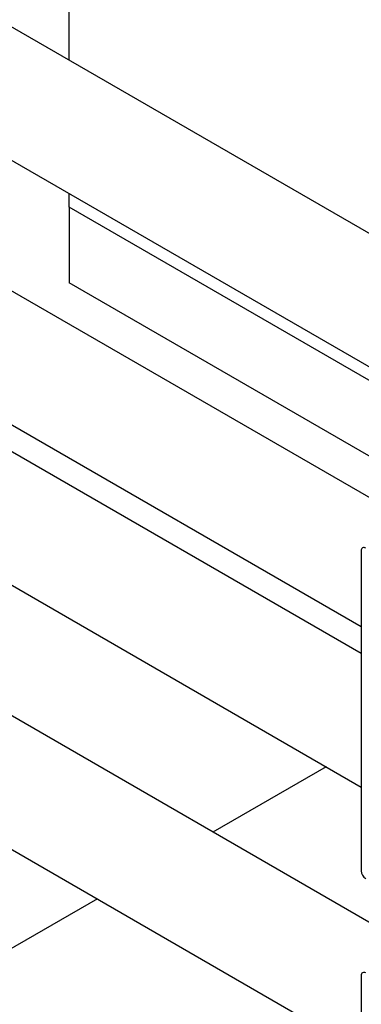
# Model space of a CAD drawing. Header units: millimetres. Extents: x 0 to 25230, y 0 to 17820.
# Tile 154 of 214: x 14449 to 14508, y 11914 to 12084. Entities that reach past the tile are written whole.
import ezdxf

# ---------------------------------------------------------------- set-up
doc = ezdxf.new("R2010")
doc.units = ezdxf.units.MM
doc.linetypes.add('SLD-Sólida', pattern=[0])
doc.layers.add('REFERÊNCIAS', color=9, linetype='SLD-Sólida')

msp = doc.modelspace()

# ---------------------------------------------------------------- linework, layer by layer
at = {"color": 7, "linetype": 'SLD-Sólida', "lineweight": 25, "ltscale": 30}
for p, q in [((14558.98, 12018.77), (14321.04, 12156.13)), ((14519.38, 11995.91), (14246.08, 12153.68)), ((14311.04, 12138.81), (14538.98, 12007.22)), ((14236.08, 12136.36), (14508.37, 11979.17)), ((14519.38, 11922.42), (14241.84, 12082.64)), ((14508.37, 11974.5), (14321.04, 12082.64)), ((14231.84, 12065.32), (14508.37, 11905.68)), ((14311.04, 12065.32), (14508.37, 11951.4)), ((14508.37, 11992.28), (14508.37, 11936.91)), ((14508.37, 11918.79), (14508.37, 11863.43))]:
    msp.add_line(p, q, dxfattribs=at)
at = {"color": 7, "linetype": 'SLD-Sólida', "lineweight": 25, "ltscale": 900}
for centre, radius, start, end in [((14508.84, 11992.35), 0.48, 50.7967, 189.214), ((14510.06, 11936.99), 1.69, 182.6055, 237.3945), ((14508.84, 11918.86), 0.48, 50.7967, 189.214)]:
    msp.add_arc(centre, radius, start, end, dxfattribs=at)
at = {"layer": 'REFERÊNCIAS', "linetype": 'SLD-Sólida', "lineweight": 25, "ltscale": 30}
for p, q in [((14457.81, 12077.17), (14457.81, 12174.19)), ((14457.81, 12051.73), (14457.81, 12054.08)), ((14536.94, 12006.05), (14457.81, 12051.73)), ((14457.81, 12051.73), (14457.81, 12038.66)), ((14525.63, 11999.51), (14457.81, 12038.66)), ((14502.3, 11954.91), (14482.7, 11943.6)), ((14462.7, 11932.05), (14380.03, 11884.33))]:
    msp.add_line(p, q, dxfattribs=at)

doc.saveas('drawing.dxf')
